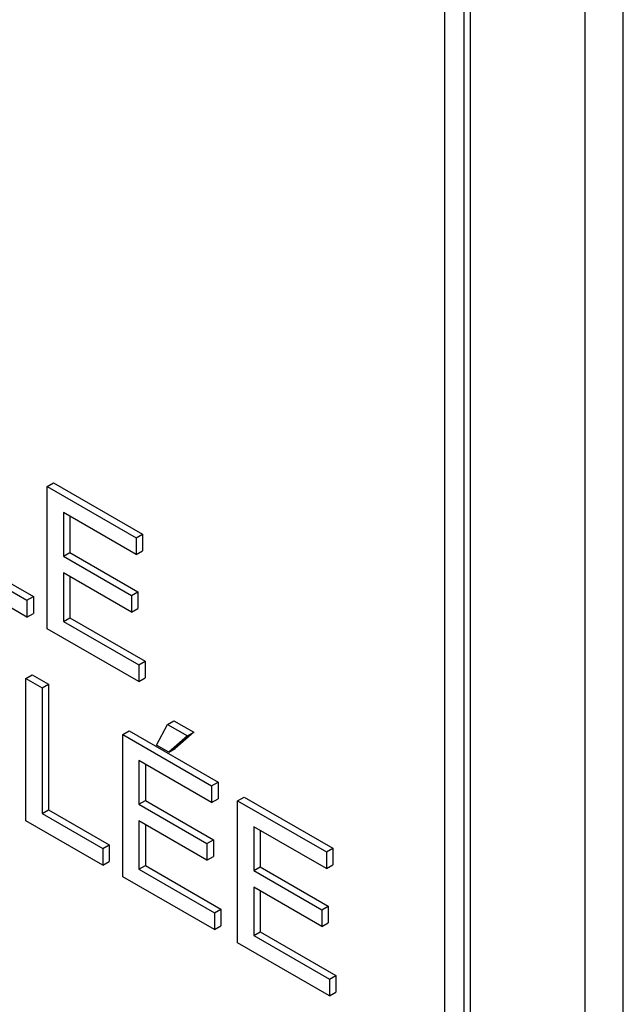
# Model space of a CAD drawing. Header units: inches. Extents: x 2 to 538, y -2 to 358.
# Tile 85 of 119: x 462.045 to 462.381, y 293.196 to 293.743. Entities that reach past the tile are written whole.
import ezdxf

# ---------------------------------------------------------------- set-up
doc = ezdxf.new("R2010")
doc.units = ezdxf.units.IN
doc.header["$MEASUREMENT"] = 0
doc.layers.add('Default', color=7, linetype='Continuous')
doc.layers.add('LAB30004', color=7, linetype='Continuous')

# ---------------------------------------------------------------- blocks, each defined once
blk = doc.blocks.new('SE6')
at = {"layer": 'LAB30004', "color": 7, "linetype": 'Continuous'}
for p, q in [((462.38056, 292.70809), (462.38056, 294.54521)), ((462.35935, 292.69584), (462.35935, 294.53296)), ((462.28156, 292.91222), (462.28156, 294.39824)), ((462.29217, 292.90609), (462.29217, 294.39212)), ((462.29571, 292.90813), (462.29571, 294.39416)), ((462.06071, 293.48345), (462.06424, 293.48549)), ((462.06071, 293.40443), (462.06071, 293.48345)), ((462.06071, 293.48345), (462.11002, 293.45498)), ((462.06424, 293.48549), (462.11356, 293.45702)), ((462.11002, 293.44572), (462.06972, 293.46899)), ((462.06972, 293.46899), (462.06972, 293.4447)), ((462.07326, 293.46695), (462.07326, 293.44674)), ((462.11002, 293.45498), (462.11356, 293.45702)), ((462.11356, 293.45702), (462.11356, 293.44777)), ((462.11002, 293.45498), (462.11002, 293.44572)), ((462.06972, 293.4447), (462.07326, 293.44674)), ((462.07326, 293.44674), (462.11101, 293.42495)), ((462.11002, 293.44572), (462.11356, 293.44777)), ((462.01572, 293.4397), (462.04946, 293.42023)), ((462.01926, 293.44175), (462.053, 293.42227)), ((462.06972, 293.4447), (462.10747, 293.42291)), ((462.04946, 293.41092), (462.00675, 293.43558)), ((462.10747, 293.4136), (462.06972, 293.43539)), ((462.06972, 293.43539), (462.06972, 293.40853)), ((462.07326, 293.43335), (462.07326, 293.41057)), ((462.10747, 293.42291), (462.11101, 293.42495)), ((462.11101, 293.42495), (462.11101, 293.41564)), ((462.04946, 293.42023), (462.053, 293.42227)), ((462.04946, 293.42023), (462.04946, 293.41092)), ((462.053, 293.42227), (462.053, 293.41296)), ((462.10747, 293.42291), (462.10747, 293.4136)), ((462.04946, 293.41092), (462.053, 293.41296)), ((462.10747, 293.4136), (462.11101, 293.41564)), ((462.06972, 293.40853), (462.07326, 293.41057)), ((462.06972, 293.40853), (462.11161, 293.38434)), ((462.07326, 293.41057), (462.11515, 293.38638)), ((462.11161, 293.37504), (462.06071, 293.40443)), ((462.11161, 293.38434), (462.11515, 293.38638)), ((462.11515, 293.38638), (462.11515, 293.37708)), ((462.11161, 293.38434), (462.11161, 293.37504)), ((462.04887, 293.37677), (462.05241, 293.37882)), ((462.04887, 293.29775), (462.04887, 293.37677)), ((462.04887, 293.37677), (462.05789, 293.37157)), ((462.05241, 293.37882), (462.06142, 293.37361)), ((462.11161, 293.37504), (462.11515, 293.37708)), ((462.05789, 293.37157), (462.06142, 293.37361)), ((462.05789, 293.37157), (462.05789, 293.30185)), ((462.06142, 293.37361), (462.06142, 293.3039)), ((462.12741, 293.3513), (462.13095, 293.35334)), ((462.13095, 293.35334), (462.14206, 293.34693)), ((462.10269, 293.3457), (462.10622, 293.34774)), ((462.10622, 293.34774), (462.15554, 293.31927)), ((462.12131, 293.33979), (462.12741, 293.3513)), ((462.12741, 293.3513), (462.13852, 293.34489)), ((462.14206, 293.34693), (462.13177, 293.33783)), ((462.13852, 293.34489), (462.14206, 293.34693)), ((462.10269, 293.26668), (462.10269, 293.3457)), ((462.10269, 293.3457), (462.152, 293.31723)), ((462.13852, 293.34489), (462.12823, 293.33579)), ((462.12823, 293.33579), (462.12131, 293.33979)), ((462.12823, 293.33579), (462.13177, 293.33783)), ((462.152, 293.30798), (462.11166, 293.33127)), ((462.11166, 293.33127), (462.11166, 293.30698)), ((462.11519, 293.32923), (462.11519, 293.30902)), ((462.152, 293.31723), (462.15554, 293.31927)), ((462.152, 293.31723), (462.152, 293.30798)), ((462.15554, 293.31927), (462.15554, 293.31002)), ((462.11166, 293.30698), (462.11519, 293.30902)), ((462.11519, 293.30902), (462.15294, 293.28723)), ((462.152, 293.30798), (462.15554, 293.31002)), ((462.16643, 293.3089), (462.16997, 293.31094)), ((462.16643, 293.22988), (462.16643, 293.3089)), ((462.16643, 293.3089), (462.21574, 293.28043)), ((462.16997, 293.31094), (462.21928, 293.28247)), ((462.05789, 293.30185), (462.06142, 293.3039)), ((462.06142, 293.3039), (462.09516, 293.28442)), ((462.11166, 293.30698), (462.1494, 293.28519)), ((462.09162, 293.27307), (462.04887, 293.29775)), ((462.05789, 293.30185), (462.09162, 293.28238)), ((462.1494, 293.27588), (462.11166, 293.29767)), ((462.11166, 293.29767), (462.11166, 293.27081)), ((462.11519, 293.29563), (462.11519, 293.27285)), ((462.21574, 293.27118), (462.17545, 293.29444)), ((462.17545, 293.29444), (462.17545, 293.27015)), ((462.17898, 293.2924), (462.17898, 293.27219)), ((462.1494, 293.28519), (462.15294, 293.28723)), ((462.15294, 293.28723), (462.15294, 293.27792)), ((462.09162, 293.28238), (462.09516, 293.28442)), ((462.09162, 293.28238), (462.09162, 293.27307)), ((462.09516, 293.28442), (462.09516, 293.27511)), ((462.1494, 293.28519), (462.1494, 293.27588)), ((462.21574, 293.28043), (462.21928, 293.28247)), ((462.21928, 293.28247), (462.21928, 293.27322)), ((462.1494, 293.27588), (462.15294, 293.27792)), ((462.21574, 293.28043), (462.21574, 293.27118)), ((462.09162, 293.27307), (462.09516, 293.27511)), ((462.11166, 293.27081), (462.11519, 293.27285)), ((462.11166, 293.27081), (462.15359, 293.2466)), ((462.11519, 293.27285), (462.15713, 293.24864)), ((462.17545, 293.27015), (462.17898, 293.27219)), ((462.17545, 293.27015), (462.21319, 293.24836)), ((462.17898, 293.27219), (462.21673, 293.2504)), ((462.21574, 293.27118), (462.21928, 293.27322)), ((462.15359, 293.23729), (462.10269, 293.26668)), ((462.21319, 293.23905), (462.17545, 293.26085)), ((462.17545, 293.26085), (462.17545, 293.23398)), ((462.17898, 293.2588), (462.17898, 293.23602)), ((462.15359, 293.2466), (462.15713, 293.24864)), ((462.15713, 293.24864), (462.15713, 293.23933)), ((462.21319, 293.24836), (462.21673, 293.2504)), ((462.21319, 293.24836), (462.21319, 293.23905)), ((462.21673, 293.2504), (462.21673, 293.24109)), ((462.15359, 293.2466), (462.15359, 293.23729)), ((462.15359, 293.23729), (462.15713, 293.23933)), ((462.21319, 293.23905), (462.21673, 293.24109)), ((462.17545, 293.23398), (462.17898, 293.23602)), ((462.17545, 293.23398), (462.21738, 293.20977)), ((462.17898, 293.23602), (462.22092, 293.21181)), ((462.21738, 293.20046), (462.16643, 293.22988)), ((462.21738, 293.20977), (462.22092, 293.21181)), ((462.22092, 293.21181), (462.22092, 293.2025)), ((462.21738, 293.20977), (462.21738, 293.20046)), ((462.21738, 293.20046), (462.22092, 293.2025))]:
    blk.add_line(p, q, dxfattribs=at)

msp = doc.modelspace()

# ---------------------------------------------------------------- block references
at = {"layer": 'Default'}
msp.add_blockref('SE6', (0, 0), dxfattribs=at)

doc.saveas('drawing.dxf')
